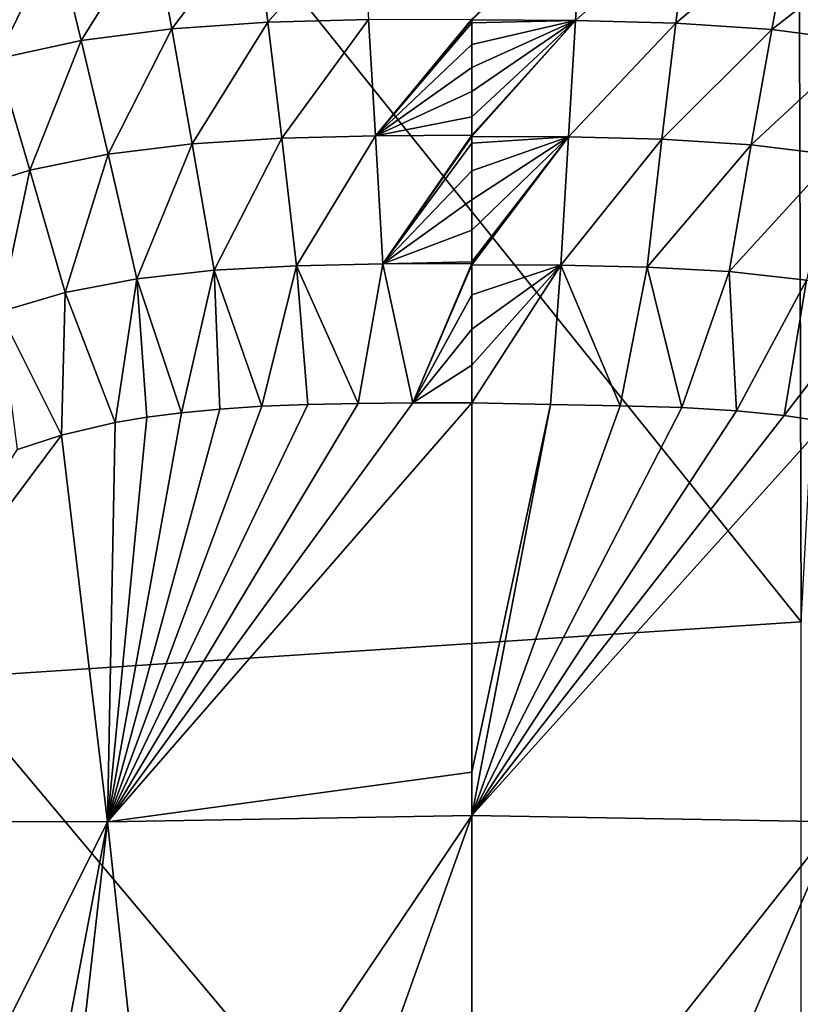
# Model space of a CAD drawing. Header units: metres. Extents: x -59 to 113, y -107 to 107.
# Tile 128 of 192: x -13 to -5, y 88 to 98. Entities that reach past the tile are written whole.
import ezdxf

# ---------------------------------------------------------------- set-up
doc = ezdxf.new("R2010")
doc.units = ezdxf.units.M
doc.layers.add('solid_20_382_333_XXX', color=7, linetype='CONTINUOUS')

msp = doc.modelspace()

# ---------------------------------------------------------------- linework, layer by layer
at = {"layer": 'solid_20_382_333_XXX'}
for points in [[(-4.687139, 92.191849, -22.700602), (-4.717104, 103.393478, -22.535812), (-13.591281, 103.288071, -22.652533)], [(-4.080117, 103.371819, -22.529612), (-4.717104, 103.393478, -22.535812), (-4.687139, 92.191849, -22.700602)], [(-4.687139, 92.191849, -22.700602), (-13.591281, 103.288071, -22.652533), (-13.589949, 91.607239, -22.789684)], [(-11.226507, 98.357559, -57.946815), (-11.422946, 99.428261, -57.511021), (-10.360312, 99.503372, -57.500584)], [(-10.227764, 98.425346, -57.93853), (-11.226507, 98.357559, -57.946815), (-10.360312, 99.503372, -57.500584)], [(-10.227764, 98.425346, -57.93853), (-10.360312, 99.503372, -57.500584), (-9.25044, 99.533829, -57.495621)], [(-9.18348, 98.452881, -57.934639), (-10.227764, 98.425346, -57.93853), (-9.25044, 99.533829, -57.495621)], [(-6.965134, 99.527962, -57.498421), (-8.107567, 98.450226, -57.936363), (-8.107567, 98.458519, -57.933514)], [(-7.032227, 98.444664, -57.937458), (-8.107567, 98.450226, -57.936363), (-6.965134, 99.527962, -57.498421)], [(-7.032227, 98.444664, -57.937458), (-6.965134, 99.527962, -57.498421), (-5.855689, 99.497528, -57.50338)], [(-5.9885, 98.41716, -57.941345), (-7.032227, 98.444664, -57.937458), (-5.855689, 99.497528, -57.50338)], [(-5.9885, 98.41716, -57.941345), (-5.855689, 99.497528, -57.50338), (-4.793467, 99.42247, -57.513805)], [(-12.168203, 98.234009, -57.960423), (-12.426525, 99.291397, -57.528061), (-11.422946, 99.428261, -57.511021)], [(-11.226507, 98.357559, -57.946815), (-12.168203, 98.234009, -57.960423), (-11.422946, 99.428261, -57.511021)], [(-4.990292, 98.349442, -57.949612), (-5.9885, 98.41716, -57.941345), (-4.793467, 99.42247, -57.513805)], [(-4.990292, 98.349442, -57.949612), (-4.793467, 99.42247, -57.513805), (-3.790282, 99.285706, -57.530823)], [(-13.046006, 98.043831, -57.979233), (-13.363939, 99.081116, -57.551563), (-12.426525, 99.291397, -57.528061)], [(-12.168203, 98.234009, -57.960423), (-13.046006, 98.043831, -57.979233), (-12.426525, 99.291397, -57.528061)], [(-4.049106, 98.226021, -57.963184), (-4.990292, 98.349442, -57.949612), (-3.790282, 99.285706, -57.530823)], [(-11.013413, 97.162666, -58.295979), (-11.226507, 98.357559, -57.946815), (-10.227764, 98.425346, -57.93853)], [(-10.08377, 97.221375, -58.290359), (-11.013413, 97.162666, -58.295979), (-10.227764, 98.425346, -57.93853)], [(-10.08377, 97.221375, -58.290359), (-10.227764, 98.425346, -57.93853), (-9.18348, 98.452881, -57.934639)], [(-9.11069, 97.244957, -58.287796), (-10.08377, 97.221375, -58.290359), (-9.18348, 98.452881, -57.934639)], [(-9.11069, 97.244957, -58.287796), (-9.18348, 98.452881, -57.934639), (-8.107567, 98.458519, -57.933514)], [(-8.107567, 98.450226, -57.936363), (-9.11069, 97.244957, -58.287796), (-8.107567, 98.458519, -57.933514)], [(-8.107567, 98.450226, -57.936363), (-8.107567, 98.419456, -57.946877), (-9.11069, 97.244957, -58.287796)], [(-8.107567, 98.419456, -57.946877), (-8.107567, 98.192558, -58.021633), (-9.11069, 97.244957, -58.287796)], [(-7.032227, 98.444664, -57.937458), (-8.107567, 98.419456, -57.946877), (-8.107567, 98.450226, -57.936363)], [(-7.032227, 98.444664, -57.937458), (-8.107567, 97.250031, -58.287003), (-8.107567, 97.443047, -58.237907)], [(-7.032227, 98.444664, -57.937458), (-8.107567, 97.239044, -58.289722), (-8.107567, 97.250031, -58.287003)], [(-7.032227, 98.444664, -57.937458), (-8.107567, 97.443047, -58.237907), (-8.107567, 97.70488, -58.167244)], [(-7.032227, 98.444664, -57.937458), (-8.107567, 97.70488, -58.167244), (-8.107567, 97.954597, -58.095104)], [(-7.032227, 98.444664, -57.937458), (-8.107567, 97.954597, -58.095104), (-8.107567, 98.192558, -58.021633)], [(-7.032227, 98.444664, -57.937458), (-8.107567, 98.192558, -58.021633), (-8.107567, 98.419456, -57.946877)], [(-7.105165, 97.234047, -58.290497), (-8.107567, 97.239044, -58.289722), (-7.032227, 98.444664, -57.937458)], [(-7.105165, 97.234047, -58.290497), (-7.032227, 98.444664, -57.937458), (-5.9885, 98.41716, -57.941345)], [(-6.132788, 97.21051, -58.293049), (-7.105165, 97.234047, -58.290497), (-5.9885, 98.41716, -57.941345)], [(-6.132788, 97.21051, -58.293049), (-5.9885, 98.41716, -57.941345), (-4.990292, 98.349442, -57.949612)], [(-11.888552, 97.054932, -58.305382), (-12.168203, 98.234009, -57.960423), (-11.226507, 98.357559, -57.946815)], [(-11.013413, 97.162666, -58.295979), (-11.888552, 97.054932, -58.305382), (-11.226507, 98.357559, -57.946815)], [(-5.203819, 97.151894, -58.298641), (-6.132788, 97.21051, -58.293049), (-4.990292, 98.349442, -57.949612)], [(-5.203819, 97.151894, -58.298641), (-4.990292, 98.349442, -57.949612), (-4.049106, 98.226021, -57.963184)], [(-12.702623, 96.888123, -58.318584), (-13.046006, 98.043831, -57.979233), (-12.168203, 98.234009, -57.960423)], [(-11.888552, 97.054932, -58.305382), (-12.702623, 96.888123, -58.318584), (-12.168203, 98.234009, -57.960423)], [(-8.107567, 98.192558, -58.021633), (-8.107567, 97.954597, -58.095104), (-9.11069, 97.244957, -58.287796)], [(-4.329324, 97.044327, -58.308006), (-5.203819, 97.151894, -58.298641), (-4.049106, 98.226021, -57.963184)], [(-12.702623, 96.888123, -58.318584), (-13.449705, 96.652756, -58.335499), (-13.046006, 98.043831, -57.979233)], [(-8.107567, 97.954597, -58.095104), (-8.107567, 97.70488, -58.167244), (-9.11069, 97.244957, -58.287796)], [(-8.107567, 97.70488, -58.167244), (-8.107567, 97.443047, -58.237907), (-9.11069, 97.244957, -58.287796)], [(-8.107567, 97.443047, -58.237907), (-8.107567, 97.250031, -58.287003), (-9.11069, 97.244957, -58.287796)], [(-9.929438, 95.894447, -58.570744), (-10.08377, 97.221375, -58.290359), (-9.11069, 97.244957, -58.287796)], [(-9.032701, 95.91317, -58.569599), (-9.929438, 95.894447, -58.570744), (-9.11069, 97.244957, -58.287796)], [(-9.032701, 95.91317, -58.569599), (-9.11069, 97.244957, -58.287796), (-8.107567, 97.250031, -58.287003)], [(-8.107567, 97.239044, -58.289722), (-9.032701, 95.91317, -58.569599), (-8.107567, 97.250031, -58.287003)], [(-8.107567, 97.239044, -58.289722), (-8.107567, 97.168625, -58.306992), (-9.032701, 95.91317, -58.569599)], [(-7.105165, 97.234047, -58.290497), (-8.107567, 97.168625, -58.306992), (-8.107567, 97.239044, -58.289722)], [(-11.588667, 95.756721, -58.578274), (-11.888552, 97.054932, -58.305382), (-11.013413, 97.162666, -58.295979)], [(-10.784958, 95.846375, -58.573463), (-11.588667, 95.756721, -58.578274), (-11.013413, 97.162666, -58.295979)], [(-10.784958, 95.846375, -58.573463), (-11.013413, 97.162666, -58.295979), (-10.08377, 97.221375, -58.290359)], [(-9.929438, 95.894447, -58.570744), (-10.784958, 95.846375, -58.573463), (-10.08377, 97.221375, -58.290359)], [(-8.107567, 97.168625, -58.306992), (-8.107567, 96.881088, -58.37442), (-9.032701, 95.91317, -58.569599)], [(-7.105165, 97.234047, -58.290497), (-8.107567, 95.916542, -58.569324), (-8.107567, 95.936089, -58.565792)], [(-7.105165, 97.234047, -58.290497), (-8.107567, 95.90274, -58.571812), (-8.107567, 95.916542, -58.569324)], [(-7.105165, 97.234047, -58.290497), (-8.107567, 95.936089, -58.565792), (-8.107567, 96.265228, -58.503891)], [(-7.105165, 97.234047, -58.290497), (-8.107567, 96.265228, -58.503891), (-8.107567, 96.580093, -58.440079)], [(-7.105165, 97.234047, -58.290497), (-8.107567, 96.580093, -58.440079), (-8.107567, 96.881088, -58.37442)], [(-7.105165, 97.234047, -58.290497), (-8.107567, 96.881088, -58.37442), (-8.107567, 97.168625, -58.306992)], [(-7.183296, 95.899246, -58.572105), (-8.107567, 95.90274, -58.571812), (-7.105165, 97.234047, -58.290497)], [(-7.183296, 95.899246, -58.572105), (-7.105165, 97.234047, -58.290497), (-6.132788, 97.21051, -58.293049)], [(-6.287402, 95.880577, -58.573238), (-7.183296, 95.899246, -58.572105), (-6.132788, 97.21051, -58.293049)], [(-6.287402, 95.880577, -58.573238), (-6.132788, 97.21051, -58.293049), (-5.203819, 97.151894, -58.298641)], [(-5.432694, 95.832626, -58.575928), (-6.287402, 95.880577, -58.573238), (-5.203819, 97.151894, -58.298641)], [(-5.432694, 95.832626, -58.575928), (-5.203819, 97.151894, -58.298641), (-4.329324, 97.044327, -58.308006)], [(-12.334284, 95.616302, -58.585419), (-12.702623, 96.888123, -58.318584), (-11.888552, 97.054932, -58.305382)], [(-11.588667, 95.756721, -58.578274), (-12.334284, 95.616302, -58.585419), (-11.888552, 97.054932, -58.305382)], [(-4.629763, 95.743172, -58.580688), (-5.432694, 95.832626, -58.575928), (-4.329324, 97.044327, -58.308006)], [(-13.016136, 95.41642, -58.595112), (-13.449705, 96.652756, -58.335499), (-12.702623, 96.888123, -58.318584)], [(-12.334284, 95.616302, -58.585419), (-13.016136, 95.41642, -58.595112), (-12.702623, 96.888123, -58.318584)], [(-8.107567, 96.881088, -58.37442), (-8.107567, 96.580093, -58.440079), (-9.032701, 95.91317, -58.569599)], [(-8.107567, 96.580093, -58.440079), (-8.107567, 96.265228, -58.503891), (-9.032701, 95.91317, -58.569599)], [(-8.107567, 96.265228, -58.503891), (-8.107567, 95.936089, -58.565792), (-9.032701, 95.91317, -58.569599)], [(-9.288904, 94.462891, -58.792969), (-9.929438, 95.894447, -58.570744), (-9.032701, 95.91317, -58.569599)], [(-8.721042, 94.467705, -58.793007), (-9.288904, 94.462891, -58.792969), (-9.032701, 95.91317, -58.569599)], [(-8.107567, 95.936089, -58.565792), (-8.107567, 95.916542, -58.569324), (-9.032701, 95.91317, -58.569599)], [(-8.721042, 94.467705, -58.793007), (-9.032701, 95.91317, -58.569599), (-8.107567, 95.916542, -58.569324)], [(-8.107567, 95.90274, -58.571812), (-8.721042, 94.467705, -58.793007), (-8.107567, 95.916542, -58.569324)], [(-11.126387, 94.365776, -58.793461), (-11.588667, 95.756721, -58.578274), (-10.784958, 95.846375, -58.573463)], [(-10.728272, 94.404099, -58.793076), (-11.126387, 94.365776, -58.793461), (-10.784958, 95.846375, -58.573463)], [(-10.291004, 94.432999, -58.792885), (-10.784958, 95.846375, -58.573463), (-9.929438, 95.894447, -58.570744)], [(-10.291004, 94.432999, -58.792885), (-10.728272, 94.404099, -58.793076), (-10.784958, 95.846375, -58.573463)], [(-9.811693, 94.452232, -58.79287), (-10.291004, 94.432999, -58.792885), (-9.929438, 95.894447, -58.570744)], [(-9.288904, 94.462891, -58.792969), (-9.811693, 94.452232, -58.79287), (-9.929438, 95.894447, -58.570744)], [(-8.107567, 95.90274, -58.571812), (-8.107567, 95.592346, -58.625732), (-8.721042, 94.467705, -58.793007)], [(-7.183296, 95.899246, -58.572105), (-8.107567, 95.592346, -58.625732), (-8.107567, 95.90274, -58.571812)], [(-7.183296, 95.899246, -58.572105), (-8.107567, 94.470306, -58.792801), (-8.107567, 94.859795, -58.739342)], [(-7.183296, 95.899246, -58.572105), (-7.292241, 94.449692, -58.795219), (-8.107567, 94.470306, -58.792801)], [(-7.183296, 95.899246, -58.572105), (-8.107567, 94.859795, -58.739342), (-8.107567, 95.233704, -58.683617)], [(-7.183296, 95.899246, -58.572105), (-8.107567, 95.233704, -58.683617), (-8.107567, 95.592346, -58.625732)], [(-7.183296, 95.899246, -58.572105), (-6.568022, 94.438522, -58.79525), (-7.292241, 94.449692, -58.795219)], [(-6.287402, 95.880577, -58.573238), (-6.568022, 94.438522, -58.79525), (-7.183296, 95.899246, -58.572105)], [(-6.287402, 95.880577, -58.573238), (-5.925967, 94.42025, -58.794556), (-6.568022, 94.438522, -58.79525)], [(-5.432694, 95.832626, -58.575928), (-5.925967, 94.42025, -58.794556), (-6.287402, 95.880577, -58.573238)], [(-5.432694, 95.832626, -58.575928), (-5.3592, 94.386955, -58.793972), (-5.925967, 94.42025, -58.794556)], [(-4.629763, 95.743172, -58.580688), (-5.3592, 94.386955, -58.793972), (-5.432694, 95.832626, -58.575928)], [(-11.81436, 94.263428, -58.794952), (-12.334284, 95.616302, -58.585419), (-11.588667, 95.756721, -58.578274)], [(-11.487702, 94.318604, -58.794079), (-11.81436, 94.263428, -58.794952), (-11.588667, 95.756721, -58.578274)], [(-11.126387, 94.365776, -58.793461), (-11.487702, 94.318604, -58.794079), (-11.588667, 95.756721, -58.578274)], [(-4.629763, 95.743172, -58.580688), (-4.861474, 94.33651, -58.793957), (-5.3592, 94.386955, -58.793972)], [(-3.884883, 95.603065, -58.587776), (-4.861474, 94.33651, -58.793957), (-4.629763, 95.743172, -58.580688)], [(-12.372282, 94.133446, -58.797436), (-13.016136, 95.41642, -58.595112), (-12.334284, 95.616302, -58.585419)], [(-11.81436, 94.263428, -58.794952), (-12.372282, 94.133446, -58.797436), (-12.334284, 95.616302, -58.585419)], [(-3.884883, 95.603065, -58.587776), (-4.426716, 94.26992, -58.794666), (-4.861474, 94.33651, -58.793957)], [(-8.107567, 95.592346, -58.625732), (-8.107567, 95.233704, -58.683617), (-8.721042, 94.467705, -58.793007)], [(-12.372282, 94.133446, -58.797436), (-12.828787, 93.981956, -58.800869), (-13.016136, 95.41642, -58.595112)], [(-8.107567, 95.233704, -58.683617), (-8.107567, 94.859795, -58.739342), (-8.721042, 94.467705, -58.793007)], [(-8.107567, 94.859795, -58.739342), (-8.107567, 94.470306, -58.792801), (-8.721042, 94.467705, -58.793007)], [(-11.896619, 90.112183, -59.170147), (-8.721042, 94.467705, -58.793007), (-8.107567, 94.470306, -58.792801)], [(-11.896619, 90.112183, -59.170147), (-8.107567, 94.470306, -58.792801), (-8.107568, 90.63105, -59.162682)], [(-11.896619, 90.112183, -59.170147), (-9.288904, 94.462891, -58.792969), (-8.721042, 94.467705, -58.793007)], [(-11.896619, 90.112183, -59.170147), (-9.811693, 94.452232, -58.79287), (-9.288904, 94.462891, -58.792969)], [(-11.896619, 90.112183, -59.170147), (-10.291004, 94.432999, -58.792885), (-9.811693, 94.452232, -58.79287)], [(-11.896619, 90.112183, -59.170147), (-10.728272, 94.404099, -58.793076), (-10.291004, 94.432999, -58.792885)], [(-11.896619, 90.112183, -59.170147), (-11.126387, 94.365776, -58.793461), (-10.728272, 94.404099, -58.793076)], [(-7.292241, 94.449692, -58.795219), (-8.107568, 90.63105, -59.162682), (-8.107567, 94.470306, -58.792801)], [(-7.292241, 94.449692, -58.795219), (-8.107568, 90.179077, -59.194252), (-8.107568, 90.63105, -59.162682)], [(-7.292241, 94.449692, -58.795219), (-6.568022, 94.438522, -58.79525), (-8.107568, 90.179077, -59.194252)], [(-6.568022, 94.438522, -58.79525), (-5.925967, 94.42025, -58.794556), (-8.107568, 90.179077, -59.194252)], [(-5.925967, 94.42025, -58.794556), (-5.3592, 94.386955, -58.793972), (-8.107568, 90.179077, -59.194252)], [(-5.3592, 94.386955, -58.793972), (-4.861474, 94.33651, -58.793957), (-8.107568, 90.179077, -59.194252)], [(-11.896619, 90.112183, -59.170147), (-11.487702, 94.318604, -58.794079), (-11.126387, 94.365776, -58.793461)], [(-11.896619, 90.112183, -59.170147), (-11.81436, 94.263428, -58.794952), (-11.487702, 94.318604, -58.794079)], [(-4.861474, 94.33651, -58.793957), (-4.426716, 94.26992, -58.794666), (-8.107568, 90.179077, -59.194252)], [(-4.426716, 94.26992, -58.794666), (-4.323113, 90.11219, -59.170254), (-8.107568, 90.179077, -59.194252)], [(-11.896619, 90.112183, -59.170147), (-12.372282, 94.133446, -58.797436), (-11.81436, 94.263428, -58.794952)], [(-12.372282, 94.133446, -58.797436), (-15.368042, 90.118652, -58.961178), (-12.828787, 93.981956, -58.800869)], [(-11.896619, 90.112183, -59.170147), (-15.368042, 90.118652, -58.961178), (-12.372282, 94.133446, -58.797436)], [(-4.684649, 80.998047, -22.829979), (-4.687139, 92.191849, -22.700602), (-13.589949, 91.607239, -22.789684)], [(-4.684649, 80.998047, -22.829979), (-13.589949, 91.607239, -22.789684), (-13.600514, 79.930473, -22.896107)], [(-11.896619, 90.112183, -59.170147), (-8.107568, 90.63105, -59.162682), (-8.107568, 90.179077, -59.194252)], [(-11.896619, 90.112183, -59.170147), (-8.107568, 90.179077, -59.194252), (-11.375438, 85.322731, -59.45594)], [(-8.107568, 90.179077, -59.194252), (-9.843783, 85.322731, -59.470226), (-11.375438, 85.322731, -59.45594)], [(-8.107568, 90.179077, -59.194252), (-8.107568, 85.322731, -59.472416), (-9.843783, 85.322731, -59.470226)], [(-8.107568, 90.179077, -59.194252), (-4.323113, 90.11219, -59.170254), (-8.107568, 85.322731, -59.472416)], [(-11.896619, 90.112183, -59.170147), (-14.285382, 85.322731, -59.343678), (-15.368042, 90.118652, -58.961178)], [(-11.896619, 90.112183, -59.170147), (-12.804724, 85.322731, -59.420074), (-14.285382, 85.322731, -59.343678)], [(-11.896619, 90.112183, -59.170147), (-12.437648, 85.322731, -59.432098), (-12.804724, 85.322731, -59.420074)], [(-11.896619, 90.112183, -59.170147), (-11.375438, 85.322731, -59.45594), (-12.437648, 85.322731, -59.432098)], [(-4.323113, 90.11219, -59.170254), (-6.371391, 85.322769, -59.470314), (-8.107568, 85.322731, -59.472416)], [(-4.323113, 90.11219, -59.170254), (-4.839773, 85.322769, -59.456093), (-6.371391, 85.322769, -59.470314)], [(-4.323113, 90.11219, -59.170254), (-3.777579, 85.322769, -59.432186), (-4.839773, 85.322769, -59.456093)]]:
    msp.add_3dface(points, dxfattribs=at)

doc.saveas('drawing.dxf')
